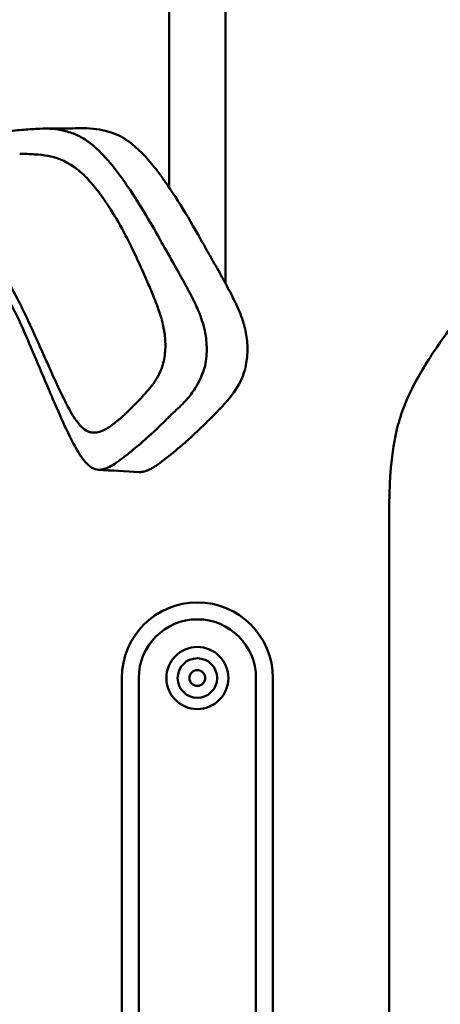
# Model space of a CAD drawing. Header units: millimetres. Extents: x 0 to 6049, y -120 to 1682.
# Tile 62 of 256: x 361 to 399, y 1370 to 1457. Entities that reach past the tile are written whole.
import ezdxf

# ---------------------------------------------------------------- set-up
doc = ezdxf.new("R2010")
doc.units = ezdxf.units.MM
doc.header["$LTSCALE"] = 2
doc.layers.add('Sichtbar (ISO)', color=7, linetype='Continuous', lineweight=50)

msp = doc.modelspace()

# ---------------------------------------------------------------- linework, layer by layer
at = {"layer": 'Sichtbar (ISO)'}
for p, q in [((374.523, 1441.954), (374.523, 1476.329)), ((379.523, 1476.329), (379.523, 1433.441)), ((394.023, 1336.778), (394.023, 1410.604)), ((370.323, 1348.491), (370.323, 1398.491)), ((371.823, 1398.491), (371.823, 1348.491)), ((382.223, 1348.491), (382.223, 1398.491)), ((383.723, 1398.491), (383.723, 1348.491))]:
    msp.add_line(p, q, dxfattribs=at)
for radius in [2.75, 1.75, 0.7]:
    msp.add_circle((377.023, 1398.491), radius, dxfattribs=at)
for radius in [6.7, 5.2]:
    msp.add_arc((377.023, 1398.491), radius, 0, 180, dxfattribs=at)
msp.add_ellipse((376.747, 1428.085), major_axis=(-1.581, 5.479), ratio=0.808622, start_param=3.972746, end_param=4.012602, dxfattribs=at)
for points, knots in [([(394.023, 1410.604), (394.023, 1411.939), (394.023, 1413.964), (394.159, 1417.241), (394.485, 1419.849), (395.417, 1422.931), (396.631, 1425.304), (398.105, 1427.599), (399.432, 1429.487), (402.528, 1433.648), (406.34, 1438.657), (409.98, 1443.475), (411.722, 1445.803), (412.762, 1447.222), (414.146, 1449.192), (415.46, 1451.382), (416.284, 1453.409), (416.739, 1454.901), (417.076, 1456.51), (417.319, 1458.516), (417.453, 1460.699), (417.519, 1463.49), (417.523, 1465.558), (417.523, 1466.835)], [0, 0, 0, 0, 0.0636, 0.096404, 0.156284, 0.1884, 0.249265, 0.282623, 0.318197, 0.359011, 0.529356, 0.617603, 0.646219, 0.667688, 0.701281, 0.760814, 0.788814, 0.805272, 0.835038, 0.867033, 0.901473, 0.939174, 1, 1, 1, 1]), ([(363.013, 1447.165), (362.555, 1447.144), (362.099, 1447.111), (361.131, 1447.03), (360.614, 1446.98), (360.105, 1446.933)], [0.000001, 0.000001, 0.000001, 0.000001, 0.2132365, 0.2132365, 0.4549377, 0.4549377, 0.4549377, 0.4549377]), ([(365.209, 1446.983), (364.874, 1447.063), (364.536, 1447.115), (363.804, 1447.178), (363.409, 1447.183), (363.013, 1447.165)], [-0.3422715, -0.3422715, -0.3422715, -0.3422715, -0.1837392, -0.1837392, -0.000001, -0.000001, -0.000001, -0.000001]), ([(363.459, 1447.175), (363.992, 1447.175), (364.533, 1447.179), (365.657, 1447.191), (366.255, 1447.201), (366.94, 1447.202)], [0, 0, 0, 0, 0.2352155, 0.2352155, 0.4728011, 0.4728011, 0.4728011, 0.4728011]), ([(367.305, 1446.04), (366.982, 1446.271), (366.646, 1446.461), (365.943, 1446.776), (365.577, 1446.896), (365.209, 1446.983)], [0.0000036, 0.0000036, 0.0000036, 0.0000036, 0.1667106, 0.1667106, 0.3406782, 0.3406782, 0.3406782, 0.3406782]), ([(370.936, 1446.029), (370.652, 1446.233), (370.362, 1446.405), (369.768, 1446.694), (369.467, 1446.81), (368.432, 1447.121), (367.681, 1447.203), (366.94, 1447.202)], [0.0000732, 0.0000732, 0.0000732, 0.0000732, 0.1456258, 0.1456258, 0.2907103, 0.2907103, 0.6373444, 0.6373444, 0.6373444, 0.6373444]), ([(373.855, 1437.096), (372.984, 1438.662), (371.999, 1440.349), (370.685, 1442.281), (370.53, 1442.504), (369.409, 1444.079), (368.408, 1445.251), (367.305, 1446.04)], [0.00005, 0.00005, 0.00005, 0.00005, 0.623365, 0.623365, 0.705504, 0.705504, 1.212563, 1.212563, 1.212563, 1.212563]), ([(377.494, 1437.058), (376.934, 1438.058), (376.35, 1439.069), (375.16, 1441.005), (374.543, 1441.952), (373.718, 1443.101), (373.487, 1443.41), (372.477, 1444.689), (371.723, 1445.464), (370.936, 1446.029)], [-1.189785, -1.189785, -1.189785, -1.189785, -0.852359, -0.852359, -0.527456, -0.527456, -0.404539, -0.404539, -0.000072, -0.000072, -0.000072, -0.000072]), ([(361.265, 1444.935), (361.715, 1444.931), (362.172, 1444.923), (363.014, 1444.865), (363.404, 1444.822), (363.792, 1444.75)], [-0.3940633, -0.3940633, -0.3940633, -0.3940633, -0.1823938, -0.1823938, -0.0000023, -0.0000023, -0.0000023, -0.0000023]), ([(363.792, 1444.75), (364.44, 1444.63), (365.251, 1444.369), (366.617, 1443.398), (367.021, 1443.005), (367.703, 1442.275), (368.073, 1441.817), (368.409, 1441.367)], [-0.684782, -0.684782, -0.684782, -0.684782, -0.385066, -0.385066, -0.2110595, -0.2110595, -0.0000042, -0.0000042, -0.0000042, -0.0000042]), ([(368.409, 1441.367), (368.913, 1440.693), (369.405, 1439.933), (370.296, 1438.41), (370.722, 1437.598), (371.393, 1436.242), (371.661, 1435.672), (372.183, 1434.528), (372.43, 1433.965), (372.675, 1433.4)], [-1.087445, -1.087445, -1.087445, -1.087445, -0.770385, -0.770385, -0.452656, -0.452656, -0.227771, -0.227771, -0.000006, -0.000006, -0.000006, -0.000006]), ([(375.951, 1433.368), (375.645, 1433.942), (375.325, 1434.51), (374.617, 1435.751), (374.233, 1436.417), (373.855, 1437.096)], [0.000001, 0.000001, 0.000001, 0.000001, 0.2248787, 0.2248787, 0.4906225, 0.4906225, 0.4906225, 0.4906225]), ([(377.741, 1436.617), (377.7, 1436.691), (377.659, 1436.764), (377.576, 1436.911), (377.535, 1436.985), (377.494, 1437.058)], [-0.05858891, -0.05858891, -0.05858891, -0.05858891, -0.02929507, -0.02929507, -0.000001, -0.000001, -0.000001, -0.000001]), ([(380.343, 1431.865), (380.239, 1432.077), (380.127, 1432.298), (380.01, 1432.525), (379.892, 1432.752), (379.768, 1432.987), (379.637, 1433.23), (379.507, 1433.473), (379.369, 1433.724), (379.225, 1433.985), (379.08, 1434.246), (378.929, 1434.516), (378.771, 1434.796), (378.613, 1435.076), (378.448, 1435.366), (378.276, 1435.669), (378.104, 1435.972), (377.925, 1436.288), (377.741, 1436.617)], [0, 0, 0, 0, 0.166667, 0.166667, 0.166667, 0.333333, 0.333333, 0.333333, 0.5, 0.5, 0.5, 0.666667, 0.666667, 0.666667, 0.833333, 0.833333, 0.833333, 1, 1, 1, 1]), ([(363.197, 1427.565), (362.918, 1428.188), (362.714, 1428.641), (362.217, 1429.724), (361.901, 1430.402), (361.043, 1432.187), (360.446, 1433.33), (359.666, 1434.478)], [-0.9616509, -0.9616509, -0.9616509, -0.9616509, -0.7253276, -0.7253276, -0.5016846, -0.5016846, -0.0000644, -0.0000644, -0.0000644, -0.0000644]), ([(359.52, 1433.182), (359.881, 1432.685), (360.212, 1432.141), (360.844, 1430.978), (361.142, 1430.353), (361.426, 1429.719)], [-0.4551807, -0.4551807, -0.4551807, -0.4551807, -0.2314536, -0.2314536, -0.000001, -0.000001, -0.000001, -0.000001]), ([(372.675, 1433.4), (372.844, 1433.009), (373.01, 1432.621), (373.307, 1431.889), (373.438, 1431.551), (373.562, 1431.203)], [0.0000215, 0.0000215, 0.0000215, 0.0000215, 0.1575389, 0.1575389, 0.288814, 0.288814, 0.288814, 0.288814]), ([(376.706, 1431.912), (376.586, 1432.148), (376.466, 1432.382), (376.216, 1432.867), (376.085, 1433.117), (375.951, 1433.368)], [0.000001, 0.000001, 0.000001, 0.000001, 0.0897947, 0.0897947, 0.1874186, 0.1874186, 0.1874186, 0.1874186]), ([(377.297, 1430.573), (377.221, 1430.781), (377.134, 1430.998), (377.036, 1431.221), (376.937, 1431.445), (376.827, 1431.676), (376.706, 1431.912)], [0, 0, 0, 0, 0.5, 0.5, 0.5, 1, 1, 1, 1]), ([(380.503, 1431.535), (380.478, 1431.59), (380.451, 1431.644), (380.425, 1431.699), (380.398, 1431.754), (380.371, 1431.809), (380.343, 1431.865)], [0, 0, 0, 0, 0.5, 0.5, 0.5, 1, 1, 1, 1]), ([(373.562, 1431.203), (373.715, 1430.775), (373.857, 1430.316), (374.055, 1429.438), (374.122, 1429.035), (374.16, 1428.613)], [-0.2906347, -0.2906347, -0.2906347, -0.2906347, -0.1277008, -0.1277008, -0.000001, -0.000001, -0.000001, -0.000001]), ([(381.409, 1428.552), (381.38, 1428.793), (381.341, 1429.028), (381.244, 1429.493), (381.186, 1429.72), (380.956, 1430.504), (380.742, 1431.035), (380.503, 1431.535)], [0.000001, 0.000001, 0.000001, 0.000001, 0.0735773, 0.0735773, 0.1467307, 0.1467307, 0.3324383, 0.3324383, 0.3324383, 0.3324383]), ([(377.846, 1427.221), (377.877, 1427.748), (377.846, 1428.285), (377.661, 1429.487), (377.477, 1430.075), (377.297, 1430.573)], [-0.3014914, -0.3014914, -0.3014914, -0.3014914, -0.1723444, -0.1723444, -0.000001, -0.000001, -0.000001, -0.000001]), ([(361.426, 1429.719), (361.797, 1428.887), (362.153, 1428.056), (362.99, 1426.087), (363.421, 1425.061), (363.857, 1424.043)], [0.000001, 0.000001, 0.000001, 0.000001, 0.3034912, 0.3034912, 0.6319718, 0.6319718, 0.6319718, 0.6319718]), ([(374.16, 1428.613), (374.18, 1428.387), (374.19, 1428.16), (374.187, 1427.709), (374.175, 1427.488), (374.129, 1427.028), (374.092, 1426.792), (373.993, 1426.348), (373.932, 1426.14), (373.86, 1425.951)], [-0.2920931, -0.2920931, -0.2920931, -0.2920931, -0.2237788, -0.2237788, -0.155943, -0.155943, -0.0780103, -0.0780103, -0.0000121, -0.0000121, -0.0000121, -0.0000121]), ([(381.154, 1425.535), (381.298, 1425.972), (381.39, 1426.449), (381.482, 1427.475), (381.472, 1428.022), (381.409, 1428.552)], [0.000001, 0.000001, 0.000001, 0.000001, 0.1493403, 0.1493403, 0.3110141, 0.3110141, 0.3110141, 0.3110141]), ([(364.184, 1425.356), (364.018, 1425.722), (363.852, 1426.094), (363.524, 1426.83), (363.36, 1427.198), (363.197, 1427.565)], [-0.26626, -0.26626, -0.26626, -0.26626, -0.1338644, -0.1338644, -0.000001, -0.000001, -0.000001, -0.000001]), ([(377.533, 1425.605), (377.624, 1425.845), (377.693, 1426.099), (377.797, 1426.642), (377.829, 1426.93), (377.846, 1427.221)], [-0.1699466, -0.1699466, -0.1699466, -0.1699466, -0.087517, -0.087517, -0.000001, -0.000001, -0.000001, -0.000001]), ([(373.86, 1425.951), (373.741, 1425.639), (373.605, 1425.357), (373.261, 1424.761), (373.05, 1424.47), (372.814, 1424.188)], [0.0000127, 0.0000127, 0.0000127, 0.0000127, 0.1282621, 0.1282621, 0.2919761, 0.2919761, 0.2919761, 0.2919761]), ([(376.833, 1424.176), (376.976, 1424.411), (377.114, 1424.66), (377.348, 1425.143), (377.445, 1425.369), (377.533, 1425.605)], [0.0000024, 0.0000024, 0.0000024, 0.0000024, 0.0997694, 0.0997694, 0.1805828, 0.1805828, 0.1805828, 0.1805828]), ([(366.582, 1420.92), (366.2, 1421.354), (365.864, 1421.928), (365.202, 1423.196), (364.998, 1423.559), (364.184, 1425.356)], [-1.380851, -1.380851, -1.380851, -1.380851, -0.659416, -0.659416, -0.000039, -0.000039, -0.000039, -0.000039]), ([(377.846, 1421.159), (378.585, 1421.892), (379.312, 1422.562), (380.356, 1423.895), (380.784, 1424.522), (381.085, 1425.337)], [0.000001, 0.000001, 0.000001, 0.000001, 0.405436, 0.405436, 0.6366274, 0.6366274, 0.6366274, 0.6366274]), ([(363.857, 1424.043), (363.914, 1423.909), (363.971, 1423.778), (364.026, 1423.648), (364.082, 1423.519), (364.136, 1423.392), (364.189, 1423.268)], [0, 0, 0, 0, 0.5, 0.5, 0.5, 0.9999489, 0.9999489, 0.9999489, 0.9999489]), ([(372.814, 1424.188), (372.47, 1423.777), (372.101, 1423.361), (371.34, 1422.557), (370.935, 1422.154), (370.521, 1421.782)], [0.0000292, 0.0000292, 0.0000292, 0.0000292, 0.2420178, 0.2420178, 0.4844303, 0.4844303, 0.4844303, 0.4844303]), ([(375.02, 1422.113), (375.382, 1422.451), (375.748, 1422.799), (376.356, 1423.484), (376.61, 1423.812), (376.833, 1424.176)], [-0.3501729, -0.3501729, -0.3501729, -0.3501729, -0.1548659, -0.1548659, -0.0000024, -0.0000024, -0.0000024, -0.0000024]), ([(364.189, 1423.268), (364.635, 1422.227), (365.016, 1421.341), (365.752, 1419.79), (366.077, 1419.15), (366.439, 1418.546)], [0.000002, 0.000002, 0.000002, 0.000002, 0.3746556, 0.3746556, 0.6526235, 0.6526235, 0.6526235, 0.6526235]), ([(374.188, 1421.319), (374.327, 1421.46), (374.47, 1421.597), (374.748, 1421.86), (374.883, 1421.985), (375.02, 1422.113)], [-0.1520216, -0.1520216, -0.1520216, -0.1520216, -0.0734598, -0.0734598, -0.0000024, -0.0000024, -0.0000024, -0.0000024]), ([(370.001, 1421.334), (369.703, 1421.091), (369.397, 1420.85), (368.836, 1420.508), (368.589, 1420.388), (368.332, 1420.31)], [-0.2901196, -0.2901196, -0.2901196, -0.2901196, -0.1244178, -0.1244178, -0.0000081, -0.0000081, -0.0000081, -0.0000081]), ([(370.521, 1421.782), (370.433, 1421.703), (370.344, 1421.624), (370.171, 1421.475), (370.086, 1421.404), (370.001, 1421.334)], [-0.09830318, -0.09830318, -0.09830318, -0.09830318, -0.04745463, -0.04745463, -0.00000151, -0.00000151, -0.00000151, -0.00000151]), ([(371.14, 1418.562), (371.607, 1418.938), (372.069, 1419.331), (373.089, 1420.243), (373.647, 1420.772), (374.188, 1421.319)], [0.0000013, 0.0000013, 0.0000013, 0.0000013, 0.2449352, 0.2449352, 0.5496596, 0.5496596, 0.5496596, 0.5496596]), ([(368.332, 1420.31), (368.052, 1420.226), (367.759, 1420.206), (367.372, 1420.319), (367.209, 1420.381), (366.858, 1420.634), (366.715, 1420.768), (366.582, 1420.92)], [-0.4616914, -0.4616914, -0.4616914, -0.4616914, -0.180635, -0.180635, -0.077057, -0.077057, -0.0000817, -0.0000817, -0.0000817, -0.0000817]), ([(374.098, 1417.846), (374.639, 1418.262), (375.174, 1418.701), (376.417, 1419.781), (377.126, 1420.445), (377.821, 1421.133)], [-0.6613559, -0.6613559, -0.6613559, -0.6613559, -0.3811605, -0.3811605, -0.000001, -0.000001, -0.000001, -0.000001]), ([(377.821, 1421.133), (377.825, 1421.138), (377.829, 1421.142), (377.838, 1421.15), (377.842, 1421.154), (377.846, 1421.159)], [-0.004656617, -0.004656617, -0.004656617, -0.004656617, -0.002328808, -0.002328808, -0.000001, -0.000001, -0.000001, -0.000001]), ([(366.439, 1418.546), (366.527, 1418.399), (366.618, 1418.256), (366.795, 1417.996), (366.882, 1417.877), (366.972, 1417.766)], [-0.1134978, -0.1134978, -0.1134978, -0.1134978, -0.0536235, -0.0536235, -0.000001, -0.000001, -0.000001, -0.000001]), ([(366.972, 1417.766), (367.183, 1417.503), (367.417, 1417.274), (367.876, 1417.005), (368.089, 1416.941), (368.306, 1416.947)], [-0.2287061, -0.2287061, -0.2287061, -0.2287061, -0.1021865, -0.1021865, -0.0000149, -0.0000149, -0.0000149, -0.0000149]), ([(369.086, 1417.131), (369.294, 1417.22), (369.495, 1417.337), (369.925, 1417.622), (370.157, 1417.799), (370.384, 1417.971)], [-0.2164775, -0.2164775, -0.2164775, -0.2164775, -0.1177523, -0.1177523, -0.0000024, -0.0000024, -0.0000024, -0.0000024]), ([(370.384, 1417.971), (370.506, 1418.064), (370.627, 1418.157), (370.88, 1418.354), (371.01, 1418.458), (371.14, 1418.562)], [0.0000024, 0.0000024, 0.0000024, 0.0000024, 0.0632322, 0.0632322, 0.1314412, 0.1314412, 0.1314412, 0.1314412]), ([(372.085, 1416.755), (372.152, 1416.763), (372.223, 1416.776), (372.298, 1416.794), (372.372, 1416.812), (372.45, 1416.835), (372.532, 1416.865), (372.613, 1416.894), (372.699, 1416.93), (372.788, 1416.972), (372.878, 1417.014), (372.97, 1417.063), (373.067, 1417.119), (373.163, 1417.175), (373.262, 1417.238), (373.365, 1417.307), (373.468, 1417.377), (373.575, 1417.452), (373.685, 1417.534), (373.795, 1417.615), (373.909, 1417.701), (374.027, 1417.791)], [0, 0, 0, 0, 0.142857, 0.142857, 0.142857, 0.285714, 0.285714, 0.285714, 0.428571, 0.428571, 0.428571, 0.571429, 0.571429, 0.571429, 0.714286, 0.714286, 0.714286, 0.857143, 0.857143, 0.857143, 1, 1, 1, 1]), ([(374.027, 1417.791), (374.039, 1417.8), (374.051, 1417.81), (374.074, 1417.828), (374.086, 1417.837), (374.098, 1417.846)], [-0.01230066, -0.01230066, -0.01230066, -0.01230066, -0.00614941, -0.00614941, -0.000001, -0.000001, -0.000001, -0.000001]), ([(368.306, 1416.947), (368.426, 1416.949), (368.545, 1416.965), (368.807, 1417.023), (368.947, 1417.071), (369.086, 1417.131)], [-0.1231157, -0.1231157, -0.1231157, -0.1231157, -0.0670085, -0.0670085, -0.000001, -0.000001, -0.000001, -0.000001]), ([(371.95, 1416.743), (371.972, 1416.744), (371.995, 1416.746), (372.04, 1416.75), (372.063, 1416.752), (372.085, 1416.755)], [0.000001, 0.000001, 0.000001, 0.000001, 0.01056916, 0.01056916, 0.02113727, 0.02113727, 0.02113727, 0.02113727])]:
    msp.add_open_spline(points, degree=3, knots=knots, dxfattribs=at)
for points in [[(371.852, 1416.742), (370.625, 1416.794), (369.421, 1416.877), (368.22, 1416.948)], [(371.852, 1416.742), (371.884, 1416.741), (371.917, 1416.741), (371.95, 1416.743)]]:
    msp.add_open_spline(points, degree=3, dxfattribs=at)

doc.saveas('drawing.dxf')
